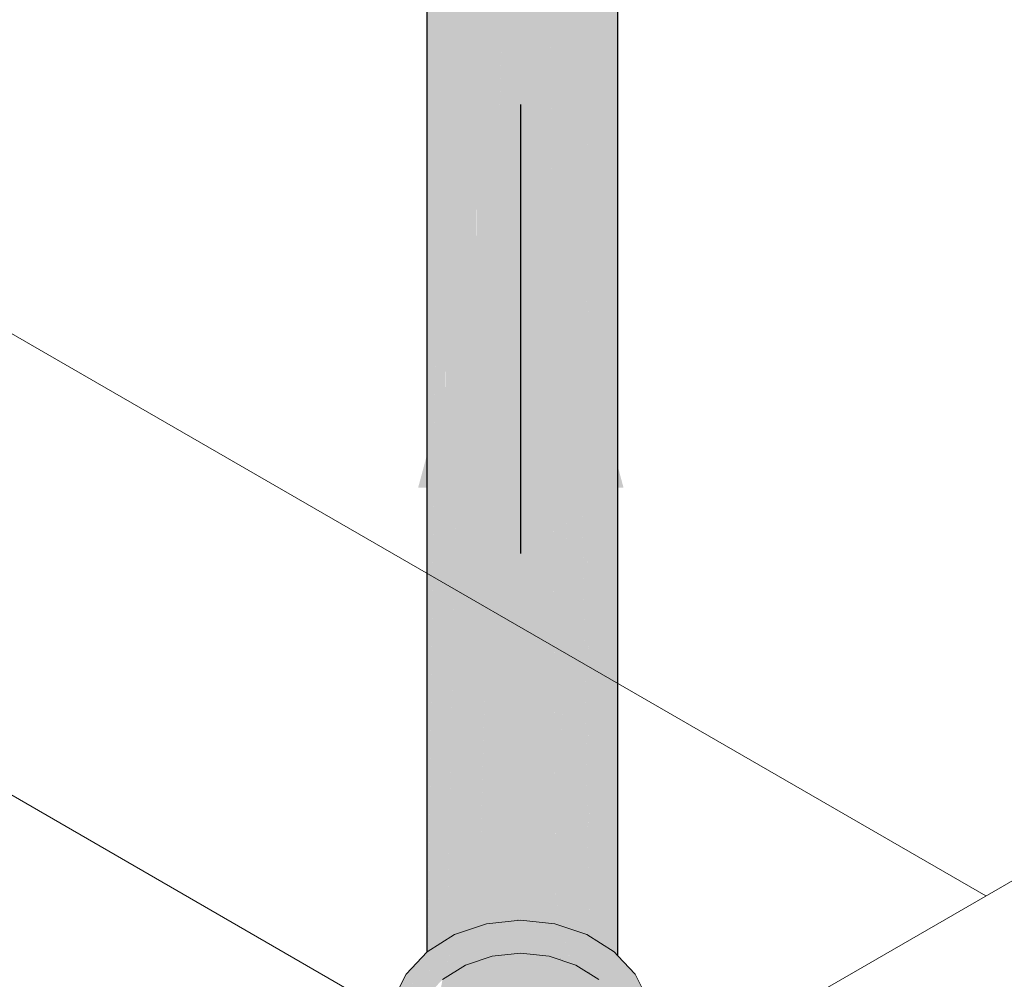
# Model space of a CAD drawing. Header units: millimetres. Extents: x 2 to 902, y -447 to 199.
# Tile 118 of 256: x 45.427 to 46.047, y 45.852 to 46.457. Entities that reach past the tile are written whole.
import ezdxf

# ---------------------------------------------------------------- set-up
doc = ezdxf.new("R2010")
doc.units = ezdxf.units.MM
doc.header["$MEASUREMENT"] = 0
for name, color, linetype, lineweight in [('AL-Condutos', 3, 'Continuous', 25), ('AL-Conexões', 9, 'Continuous', 18), ('AL-Sentido conduto', 9, 'Continuous', 30), ('IFC-Escada-Contorno', 32, 'Continuous', 5), ('IFC-Laje-Contorno', 134, 'Continuous', 5), ('IFC-Lance de escada-Contorno', 32, 'Continuous', 5), ('IFC-Parede-Contorno', 42, 'Continuous', 5)]:
    doc.layers.add(name, color=color, linetype=linetype, lineweight=lineweight)

msp = doc.modelspace()

# ---------------------------------------------------------------- hatches: boundary and pattern name
at = {"layer": 'AL-Condutos', "linetype": 'Continuous'}
for points in [[(45.71507, 45.88496), (45.71601, 45.88528), (45.73895, 46.77969), (45.72101, 46.77776), (45.71475, 46.77564), (45.71474, 45.88485)], [(45.71604, 45.8864), (45.71601, 45.88528), (45.72085, 45.88692), (45.73932, 45.8889), (45.73932, 45.89317), (45.73895, 46.77969)], [(45.73934, 45.89317), (45.73934, 46.77973), (45.73895, 46.77969)], [(45.7406, 45.88904), (45.76412, 46.77776), (45.73934, 46.77973), (45.73934, 45.88891)], [(45.76627, 46.77703), (45.76526, 46.77737), (45.76449, 46.77763), (45.76412, 46.77776), (45.76035, 46.6355), (45.76448, 45.88674), (45.76448, 46.6369), (45.76448, 46.32173), (45.76448, 45.88674), (45.76557, 45.88637), (45.77724, 46.40084), (45.78273, 46.64307), (45.78561, 46.77009)], [(45.69609, 45.87854), (45.69606, 45.87718), (45.70076, 45.88012), (45.71473, 45.88485), (45.71473, 45.88887), (45.71446, 46.77554)], [(45.71474, 45.88888), (45.71475, 46.77564), (45.71446, 46.77554)], [(45.69495, 45.87648), (45.69606, 45.87718), (45.71424, 46.76469), (45.69496, 46.75648), (45.69472, 46.75638)], [(45.79976, 46.76123), (45.79971, 46.76126), (45.79971, 46.65328), (45.79971, 46.65252), (45.80145, 46.65437), (45.79971, 46.65252), (45.79971, 46.63892), (45.79971, 46.54026), (45.79971, 46.65328), (45.79968, 46.76127), (45.78688, 46.76929), (45.78584, 46.76994), (45.79807, 46.65225), (45.78584, 46.76994), (45.78571, 46.77002), (45.78561, 46.77009), (45.78273, 46.64307), (45.78422, 46.64357), (45.78584, 46.64412), (45.78584, 46.64459), (45.78584, 46.45422), (45.78584, 46.64412), (45.78422, 46.64357), (45.78273, 46.64307), (45.78272, 46.64263), (45.77724, 46.40084), (45.78565, 45.87912), (45.7835, 46.43968), (45.78574, 45.87906), (45.78461, 46.44659), (45.78585, 45.87899), (45.78661, 45.87851), (45.7994, 45.8705), (45.79608, 46.51773), (45.7983, 46.53155), (45.79608, 46.51773), (45.7994, 45.8705), (45.7996, 45.87038), (45.79972, 45.87031), (45.79998, 45.87014), (45.80292, 46.56016), (45.80328, 46.64597), (45.80332, 46.65555), (45.8033, 46.65634)], [(45.68339, 46.75156), (45.68339, 46.72545), (45.68339, 46.70843), (45.68339, 46.65468), (45.68964, 46.64803), (45.68339, 46.65468), (45.68339, 46.63643), (45.68339, 45.86924), (45.68339, 45.86919), (45.68351, 45.86931), (45.68417, 45.86973), (45.68417, 45.87002), (45.69304, 46.61515), (45.69338, 46.64405), (45.69403, 46.69856), (45.69428, 46.71917), (45.68932, 46.72203), (45.69428, 46.71917), (45.69472, 46.75638)], [(45.69472, 46.75638), (45.68417, 45.86973), (45.69494, 45.87648)], [(45.80369, 46.74227), (45.80333, 46.65637), (45.80332, 46.65555), (45.80333, 46.64606), (45.80336, 46.56293), (45.80369, 45.86677), (45.80369, 46.56497), (45.80369, 46.64678), (45.80369, 46.65578), (45.80369, 46.65676)], [(45.80332, 46.65555), (45.80292, 46.56016), (45.80366, 45.8668), (45.80336, 46.56293)], [(45.7642, 45.89158), (45.76035, 46.6355), (45.74075, 45.89476), (45.74061, 45.88943), (45.7424, 45.88923), (45.7431, 45.88916), (45.74304, 45.8893), (45.7575, 45.88761), (45.76395, 45.88691), (45.75355, 45.89043), (45.76395, 45.88691), (45.76423, 45.88682), (45.76423, 45.88689), (45.76448, 45.88674), (45.76447, 45.88686)], [(45.76035, 46.6355), (45.7642, 45.89158), (45.76448, 45.88686), (45.76445, 45.89161)], [(45.80292, 46.56016), (45.79998, 45.87072), (45.80001, 45.87012), (45.80129, 45.86932), (45.80361, 45.86685), (45.80361, 45.86787), (45.80361, 45.86685), (45.80366, 45.8668), (45.80365, 45.86784)], [(45.78461, 46.44659), (45.78574, 45.87955), (45.78574, 45.87906), (45.78585, 45.87899), (45.78585, 45.87951)], [(45.7835, 46.43968), (45.78565, 45.87958), (45.78565, 45.87912), (45.78574, 45.87906), (45.78574, 45.87955)], [(45.77724, 46.40084), (45.76569, 45.89161), (45.76557, 45.88637), (45.76753, 45.88571), (45.78404, 45.88012), (45.78506, 45.87949), (45.78505, 45.87978), (45.78506, 45.87949), (45.78565, 45.87912), (45.78564, 45.87958)], [(45.7406, 45.88904), (45.7424, 45.88923), (45.74061, 45.88943)], [(45.76431, 45.87077), (45.76423, 45.88682), (45.74304, 45.8893)], [(45.76423, 45.88689), (45.76423, 45.88682), (45.76448, 45.88674)], [(45.80366, 45.86784), (45.80366, 45.8668), (45.80369, 45.86677)]]:
    msp.add_hatch(color=91, dxfattribs=at).paths.add_polyline_path(points)
at = {"layer": 'AL-Conexões', "linetype": 'Continuous'}
for points in [[(45.82569, 45.82123), (45.82284, 45.83883), (45.81452, 45.85523), (45.80369, 45.86677), (45.80369, 45.85888), (45.80369, 45.86677), (45.80129, 45.86932), (45.78404, 45.88012), (45.76395, 45.88691), (45.7424, 45.88923), (45.72085, 45.88692), (45.72084, 45.8773), (45.74239, 45.87961), (45.72084, 45.8773), (45.72085, 45.88692), (45.70076, 45.88012), (45.68351, 45.86931), (45.68339, 45.8691), (45.67028, 45.84562), (45.68339, 45.85957), (45.68351, 45.8597), (45.67028, 45.84562), (45.70076, 45.87051), (45.76396, 45.8773), (45.78405, 45.87051), (45.80128, 45.8597), (45.80369, 45.85714), (45.81453, 45.84562), (45.80369, 45.85714), (45.80128, 45.8597), (45.7935, 45.85799), (45.78934, 45.8567), (45.78751, 45.85614), (45.78949, 45.85665), (45.78751, 45.85614), (45.78934, 45.8567), (45.7935, 45.85799), (45.789, 45.85682), (45.7935, 45.85799), (45.78865, 45.85693), (45.78709, 45.85659), (45.78729, 45.85637), (45.78709, 45.85659), (45.78486, 45.856), (45.78516, 45.85581), (45.78548, 45.85561), (45.7895, 45.8531), (45.79074, 45.85232), (45.79021, 45.85326), (45.79213, 45.85576), (45.79364, 45.85772), (45.79213, 45.85576), (45.79515, 45.85474), (45.79213, 45.85576), (45.79021, 45.85326), (45.79532, 45.85441), (45.79554, 45.8546), (45.7958, 45.85452), (45.79554, 45.8546), (45.79532, 45.85441), (45.79021, 45.85326), (45.79074, 45.85232), (45.79159, 45.85178), (45.79871, 45.8442), (45.7974, 45.84815), (45.79871, 45.8442), (45.80264, 45.84001), (45.79902, 45.84713), (45.79936, 45.84692), (45.79902, 45.84713), (45.80264, 45.84001), (45.80369, 45.83794), (45.80369, 45.83889), (45.80369, 45.84421), (45.80369, 45.85185), (45.80369, 45.84421), (45.80369, 45.83889), (45.80369, 45.83794), (45.80812, 45.82921), (45.80714, 45.83521), (45.80812, 45.82921), (45.81277, 45.82921), (45.80589, 45.84282), (45.81277, 45.82921), (45.82283, 45.82921), (45.80882, 45.84099), (45.80446, 45.85159), (45.80882, 45.84099), (45.82283, 45.82921), (45.81902, 45.8346), (45.80537, 45.85128), (45.81902, 45.8346), (45.80782, 45.85045), (45.80369, 45.85629), (45.82283, 45.82921), (45.82283, 45.79401), (45.82567, 45.81161)], [(45.70761, 45.8608), (45.72438, 45.86648), (45.7285, 45.86692), (45.73801, 45.86794), (45.74239, 45.86841), (45.74002, 45.86867), (45.73595, 45.8691), (45.73465, 45.86924), (45.73306, 45.86941), (45.72616, 45.87015), (45.73306, 45.86941), (45.73465, 45.86924), (45.73595, 45.8691), (45.74002, 45.86867), (45.74239, 45.86841), (45.74289, 45.86836), (45.74323, 45.8685), (45.74293, 45.86835), (45.7446, 45.86818), (45.74469, 45.86817), (45.7459, 45.86879), (45.76396, 45.8773), (45.75285, 45.87611), (45.72773, 45.87341), (45.72306, 45.87048), (45.71507, 45.86548), (45.72773, 45.87341), (45.71192, 45.87171), (45.70921, 45.86485)], [(45.76628, 45.8645), (45.76932, 45.86553), (45.78405, 45.87051), (45.77871, 45.87231), (45.76396, 45.8773), (45.76513, 45.87086), (45.76396, 45.8773), (45.74911, 45.8703), (45.74973, 45.87009), (45.74911, 45.8703), (45.7459, 45.86879), (45.74469, 45.86817), (45.74491, 45.86814), (45.74624, 45.86883), (45.7475, 45.86896), (45.75173, 45.86942), (45.76603, 45.86588), (45.75173, 45.86942), (45.7475, 45.86896), (45.74624, 45.86883), (45.74491, 45.86814), (45.74571, 45.86806), (45.7559, 45.86696), (45.76041, 45.86648)], [(45.66196, 45.82922), (45.67669, 45.8342), (45.68, 45.83772), (45.68216, 45.84002), (45.68339, 45.84133), (45.68614, 45.84426), (45.6932, 45.85178), (45.70761, 45.8608), (45.70921, 45.86485), (45.71192, 45.87171), (45.70506, 45.8644), (45.69979, 45.86384), (45.69892, 45.85786), (45.69979, 45.86384), (45.69799, 45.86364), (45.69514, 45.85659), (45.69799, 45.86364), (45.69687, 45.86352), (45.69251, 45.8557), (45.68879, 45.84901), (45.69251, 45.8557), (45.69687, 45.86352), (45.69799, 45.86364), (45.69979, 45.86384), (45.70506, 45.8644), (45.71192, 45.87171), (45.70076, 45.87051), (45.69641, 45.86347), (45.69135, 45.8553), (45.70076, 45.87051), (45.69397, 45.86328), (45.69, 45.85485), (45.68661, 45.84765), (45.69, 45.85485), (45.69397, 45.86328), (45.68962, 45.85472), (45.69397, 45.86328), (45.6842, 45.85289), (45.68576, 45.84712), (45.68339, 45.84244), (45.68576, 45.84712), (45.68339, 45.84563), (45.68576, 45.84712), (45.6842, 45.85289), (45.68339, 45.85202), (45.66879, 45.83648)], [(45.66195, 45.83883), (45.65911, 45.82123), (45.65912, 45.81162), (45.66196, 45.79402), (45.66196, 45.82922), (45.68339, 45.85202), (45.68339, 45.85632), (45.67028, 45.84562), (45.68351, 45.86931), (45.67028, 45.85523)], [(45.81196, 45.81162), (45.8096, 45.82632), (45.80578, 45.80841), (45.80394, 45.79975), (45.8096, 45.82632), (45.80369, 45.83794), (45.80264, 45.84001), (45.79159, 45.85178), (45.77719, 45.86081), (45.76041, 45.86648), (45.74239, 45.86841), (45.72438, 45.86648), (45.72439, 45.82009), (45.72438, 45.86648), (45.70761, 45.8608), (45.70761, 45.81442), (45.70761, 45.8608), (45.6932, 45.85178), (45.68216, 45.79363), (45.68339, 45.80011), (45.68339, 45.84133), (45.68216, 45.84002), (45.6752, 45.82631), (45.67283, 45.81161), (45.67308, 45.77464), (45.67319, 45.77453), (45.67381, 45.77386), (45.67319, 45.77453), (45.67308, 45.77464), (45.67309, 45.77208), (45.67308, 45.77464), (45.67283, 45.81161), (45.67283, 45.77491), (45.67283, 45.7726), (45.67283, 45.76523), (45.67373, 45.77083), (45.67416, 45.77349), (45.67373, 45.77083), (45.67283, 45.76523), (45.6752, 45.75053), (45.68216, 45.73683), (45.6752, 45.76794), (45.68216, 45.73683), (45.67804, 45.76234), (45.6752, 45.77239), (45.67804, 45.76234), (45.67667, 45.77082), (45.67742, 45.76922), (45.67937, 45.76592), (45.68147, 45.76236), (45.67944, 45.76594), (45.6775, 45.76935), (45.67773, 45.76969), (45.6775, 45.76935), (45.67944, 45.76594), (45.68147, 45.76236), (45.68009, 45.76622), (45.68147, 45.76236), (45.67937, 45.76592), (45.67742, 45.76922), (45.67677, 45.7706), (45.67667, 45.77082), (45.67702, 45.76862), (45.67758, 45.76515), (45.67804, 45.76234), (45.67768, 45.76519), (45.67804, 45.76234), (45.67956, 45.75292), (45.67978, 45.75154), (45.68114, 45.74315), (45.68216, 45.73683), (45.68537, 45.74623), (45.68054, 45.75179), (45.68072, 45.75185), (45.68054, 45.75179), (45.68537, 45.74623), (45.68216, 45.73683), (45.68745, 45.73862), (45.68928, 45.73924), (45.68753, 45.74363), (45.68584, 45.74657), (45.68753, 45.74363), (45.68598, 45.74668), (45.68571, 45.74723), (45.68298, 45.7526), (45.68571, 45.74723), (45.68413, 45.75215), (45.68367, 45.75283), (45.68049, 45.75751), (45.68367, 45.75283), (45.68413, 45.75215), (45.68372, 45.75284), (45.6806, 45.75805), (45.68372, 45.75284), (45.68384, 45.75288), (45.68372, 45.75284), (45.68413, 45.75215), (45.68571, 45.74723), (45.68598, 45.74668), (45.68753, 45.74363), (45.68624, 45.74687), (45.6853, 45.74921), (45.685, 45.75069), (45.68403, 45.75295), (45.681, 45.76001), (45.67861, 45.76559), (45.6772, 45.76889), (45.67861, 45.76559), (45.681, 45.76001), (45.67875, 45.76565), (45.681, 45.76001), (45.68407, 45.75296), (45.685, 45.75069), (45.68451, 45.75311), (45.68416, 45.75484), (45.68121, 45.76108), (45.67898, 45.76575), (45.67736, 45.76914), (45.6788, 45.76567), (45.68105, 45.76025), (45.67879, 45.76567), (45.67736, 45.76913), (45.67709, 45.76981), (45.67739, 45.76918), (45.67904, 45.76577), (45.68122, 45.76111), (45.68416, 45.75484), (45.68209, 45.76504), (45.68203, 45.76511), (45.68209, 45.76504), (45.68206, 45.76523), (45.68073, 45.76649), (45.67955, 45.76776), (45.67846, 45.77081), (45.67955, 45.76776), (45.68073, 45.76649), (45.68078, 45.76652), (45.68073, 45.76649), (45.68206, 45.76523), (45.68172, 45.76691), (45.68206, 45.76523), (45.68246, 45.76723), (45.68293, 45.76954), (45.68053, 45.77276), (45.68293, 45.76954), (45.68362, 45.77293), (45.68504, 45.77993), (45.6853, 45.78125), (45.68444, 45.77993), (45.67908, 45.77993), (45.68034, 45.77368), (45.68011, 45.77333), (45.68034, 45.77368), (45.67908, 45.77993), (45.6752, 45.77993), (45.69322, 45.8054), (45.74241, 45.82203), (45.76041, 45.82009), (45.77718, 45.81442), (45.79159, 45.8054), (45.79325, 45.80305), (45.7933, 45.80303), (45.79404, 45.8026), (45.79409, 45.80257), (45.7938, 45.80287), (45.79409, 45.80257), (45.79443, 45.80237), (45.79403, 45.8028), (45.80264, 45.80015), (45.80279, 45.8001), (45.80369, 45.79983), (45.80279, 45.8001), (45.80264, 45.80015), (45.79403, 45.8028), (45.79443, 45.80237), (45.80264, 45.79764), (45.80273, 45.79758), (45.8034, 45.7972), (45.80369, 45.79703), (45.80369, 45.79857), (45.80369, 45.79703), (45.80385, 45.79693), (45.80454, 45.79654), (45.80588, 45.79576), (45.80502, 45.79942), (45.80657, 45.80849), (45.80502, 45.79942), (45.80588, 45.79576), (45.8096, 45.79362), (45.8096, 45.79801), (45.8096, 45.80879), (45.8104, 45.80887), (45.8096, 45.80879), (45.8096, 45.79801), (45.8096, 45.79362), (45.81058, 45.79305), (45.81092, 45.7976), (45.81177, 45.809), (45.81092, 45.7976), (45.81103, 45.79509), (45.81139, 45.79521), (45.81103, 45.79509), (45.81092, 45.7976), (45.81072, 45.79499), (45.81058, 45.79305), (45.81114, 45.79272), (45.81196, 45.79225), (45.81196, 45.7954), (45.81196, 45.79728), (45.81196, 45.80902)], [(45.70076, 45.87051), (45.68339, 45.85632), (45.68339, 45.85202)], [(45.76932, 45.86553), (45.76628, 45.8645), (45.76642, 45.86445)], [(45.78474, 45.85608), (45.78865, 45.85693), (45.78636, 45.8637), (45.78865, 45.85693), (45.80128, 45.8597), (45.79666, 45.8626), (45.78405, 45.87051), (45.78437, 45.86391), (45.78405, 45.87051), (45.76954, 45.8656), (45.76973, 45.86548), (45.77012, 45.86544), (45.76973, 45.86548), (45.76991, 45.86537), (45.78463, 45.85829), (45.76991, 45.86537), (45.76973, 45.86548), (45.76938, 45.86552), (45.76954, 45.8656), (45.76934, 45.86553), (45.76642, 45.86445), (45.76692, 45.86428), (45.77719, 45.86081)], [(45.76954, 45.8656), (45.76938, 45.86552), (45.76973, 45.86548)], [(45.78709, 45.85659), (45.78474, 45.85608), (45.78486, 45.856)]]:
    msp.add_hatch(color=51, dxfattribs=at).paths.add_polyline_path(points)
at = {"layer": 'AL-Sentido conduto', "linetype": 'Continuous'}
msp.add_hatch(color=7, dxfattribs=at).paths.add_polyline_path([(45.74254, 46.40319), (45.67783, 46.1617), (45.80724, 46.1617)])

# ---------------------------------------------------------------- linework, layer by layer
at = {"layer": 'AL-Condutos'}
for p, q in [((45.68339, 46.63643), (45.68339, 45.86924)), ((45.80369, 45.86677), (45.80369, 46.56497)), ((45.68339, 45.86924), (45.68339, 45.86919))]:
    msp.add_line(p, q, dxfattribs=at)
at = {"layer": 'AL-Conexões'}
for p, q in [((45.7424, 45.88923), (45.72085, 45.88692)), ((45.76395, 45.88691), (45.7424, 45.88923)), ((45.72085, 45.88692), (45.70076, 45.88012)), ((45.78404, 45.88012), (45.76395, 45.88691)), ((45.70076, 45.88012), (45.68351, 45.86931)), ((45.80129, 45.86932), (45.78404, 45.88012)), ((45.68351, 45.86931), (45.67028, 45.85523)), ((45.72438, 45.86648), (45.70761, 45.8608)), ((45.74239, 45.86841), (45.72438, 45.86648)), ((45.76041, 45.86648), (45.74239, 45.86841)), ((45.77719, 45.86081), (45.76041, 45.86648)), ((45.80369, 45.86677), (45.80129, 45.86932)), ((45.81452, 45.85523), (45.80369, 45.86677)), ((45.70761, 45.8608), (45.6932, 45.85178)), ((45.79159, 45.85178), (45.77719, 45.86081)), ((45.67028, 45.85523), (45.66195, 45.83883)), ((45.82284, 45.83883), (45.81452, 45.85523))]:
    msp.add_line(p, q, dxfattribs=at)
at = {"layer": 'AL-Sentido conduto'}
msp.add_lwpolyline([(45.74254, 46.12034), (45.74254, 46.40319)], dxfattribs=at)
at = {"layer": 'IFC-Escada-Contorno', "color": 7, "lineweight": 5}
msp.add_line((45.54471, 45.62113), (46.27796, 46.04447), dxfattribs=at)
at = {"layer": 'IFC-Laje-Contorno', "color": 7, "lineweight": 5}
msp.add_line((33.14211, 53.34843), (46.03545, 45.90446), dxfattribs=at)
at = {"layer": 'IFC-Lance de escada-Contorno', "color": 7, "lineweight": 5}
msp.add_line((45.54469, 45.62112), (46.27796, 46.04447), dxfattribs=at)
at = {"layer": 'IFC-Parede-Contorno', "color": 7, "lineweight": 5}
for p, q in [((43.39205, 47.13981), (45.78359, 45.75905)), ((45.78359, 45.75905), (46.27796, 46.04447))]:
    msp.add_line(p, q, dxfattribs=at)

doc.saveas('drawing.dxf')
